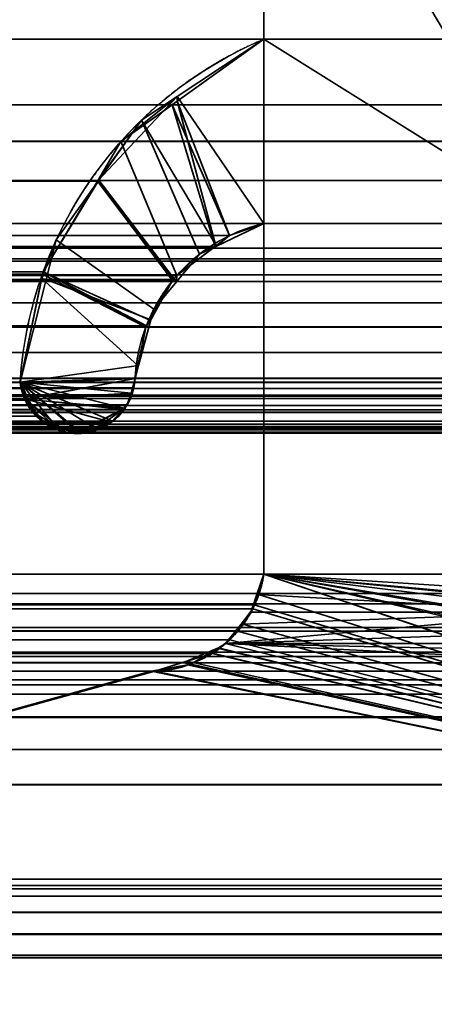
# Model space of a CAD drawing. Header units: millimetres. Extents: x -490 to 6690, y -115 to 152.
# Tile 176 of 256: x 305 to 307.1, y 3.32 to 8.29. Entities that reach past the tile are written whole.
import ezdxf

# ---------------------------------------------------------------- set-up
doc = ezdxf.new("R2010")
doc.units = ezdxf.units.MM
doc.layers.add('151', color=253, linetype='Continuous')

# ---------------------------------------------------------------- blocks, each defined once
blk = doc.blocks.new('UG_SURFACE_001')
at = {"layer": '151', "color": 252, "linetype": 'Continuous', "lineweight": 35}
for points in [[(490, -6.2, 2202.5001), (490, 133.2, 2202.5001), (-490, 133.2, 2202.5001), (-490, -6.2, 2202.5001)], [(-340, -6.2, 2052.5), (-340, 133.2, 2052.5), (340, 133.2, 2052.5), (340, -6.2, 2052.5)]]:
    blk.add_3dface(points, dxfattribs=at)
blk = doc.blocks.new('UG_SURFACE_061')
at = {"layer": '151', "color": 254, "linetype": 'Continuous', "lineweight": 35}
for points in [[(325.25, -10, 2032.7499), (325.25, 136.75, 2032.7499), (-325.25, 136.75, 2032.7499), (-325.25, -10, 2032.7499)], [(317.5, 21, 2025.0001), (317.5, -8, 2025.0001), (-317.5, -8, 2025.0001), (-317.5, 21, 2025.0001)], [(313, 5, 2020.4999), (313, 21, 2020.4999), (-313, 21, 2020.4999), (-313, 5, 2020.4999)], [(309, 13, 2016.5), (309, 5, 2016.5), (-309, 5, 2016.5), (-309, 13, 2016.5)], [(313, 5, 2020.4999), (-313, 5, 2020.4999), (-309, 5, 2016.5), (309, 5, 2016.5)]]:
    blk.add_3dface(points, dxfattribs=at)
blk = doc.blocks.new('UG_SURFACE_064')
at = {"layer": '151', "color": 254, "linetype": 'Continuous', "lineweight": 35}
for points in [[(301.2977, 132.0496, 2008.7976), (301.25, 131.75, 2008.75), (301.25, 5, 2008.75), (313, 106, 2020.4999)], [(305, 13, 2012.5), (313, 106, 2020.4999), (301.25, 5, 2008.75)]]:
    blk.add_3dface(points, dxfattribs=at)
blk = doc.blocks.new('UG_SURFACE_087')
at = {"layer": '151', "color": 14, "linetype": 'Continuous', "lineweight": 35}
for points in [[(317.3, -10, 2024.8001), (317.3, 19, 2024.8001), (-317.3, 19, 2024.8001), (-317.3, -10, 2024.8001)], [(313.25, 16.25, 2020.75), (313.25, -22, 2020.75), (-313.25, -22, 2020.75), (-313.25, 16.25, 2020.75)]]:
    blk.add_3dface(points, dxfattribs=at)
blk = doc.blocks.new('UG_SURFACE_088')
at = {"layer": '151', "color": 7, "linetype": 'Continuous', "lineweight": 35}
for points in [[(-313.25, 16, 2020.75), (-313.25, -22, 2020.75), (313.25, -22, 2020.75), (313.25, 16, 2020.75)], [(313, 16, 2020.4999), (313, -22, 2020.4999), (-313, -22, 2020.4999), (-313, 16, 2020.4999)]]:
    blk.add_3dface(points, dxfattribs=at)
blk = doc.blocks.new('UG_SURFACE_094')
at = {"layer": '151', "color": 253, "linetype": 'Continuous', "lineweight": 35}
for points in [[(307.7231, 8.1895, 2015.223), (306.8397, 10.9305, 2014.3397), (306.8799, 10.9421, 2014.38)], [(306.8799, 10.9421, 2014.38), (307.1167, 10.9006, 2014.6167), (307.7231, 9.7575, 2015.223), (307.7231, 8.1895, 2015.223)], [(307.7231, 8.1895, 2015.223), (306.1516, 10.6485, 2013.6516), (306.5706, 10.853, 2014.0705), (306.8397, 10.9305, 2014.3397)], [(307.7231, 8.1895, 2015.223), (307.7231, 7.26, 2015.223), (306.1516, 10.6485, 2013.6516)], [(306.2351, 9.7575, 2013.7351), (306.1516, 10.6485, 2013.6516), (307.7231, 7.26, 2015.223)], [(-307.7231, 9.7575, 2015.223), (-307.7231, 8.1895, 2015.223), (307.7231, 8.1895, 2015.223), (307.7231, 9.7575, 2015.223)], [(-306.2351, 8.1895, 2013.7351), (-306.2351, 9.7575, 2013.7351), (306.2351, 9.7575, 2013.7351), (306.2351, 8.1895, 2013.7351)], [(307.7231, 7.26, 2015.223), (306.2351, 8.1895, 2013.7351), (306.2351, 9.7575, 2013.7351)], [(307.7231, 8.1895, 2015.223), (-307.7231, 8.1895, 2015.223), (-308.1858, 7.8589, 2015.6858), (308.1858, 7.8589, 2015.6858)], [(305.7725, 7.8587, 2013.2725), (-305.7725, 7.8587, 2013.2725), (-306.2351, 8.1895, 2013.7351), (306.2351, 8.1895, 2013.7351)], [(306.2351, 7.26, 2013.7351), (306.0609, 7.1982, 2013.561), (305.7725, 7.8587, 2013.2725), (306.2351, 8.1895, 2013.7351)], [(306.2351, 8.1895, 2013.7351), (307.7231, 7.26, 2015.223), (306.2351, 7.26, 2013.7351)], [(308.4441, 7.6744, 2015.944), (308.1858, 7.8589, 2015.6858), (-308.1858, 7.8589, 2015.6858), (-308.4441, 7.6744, 2015.944)], [(-305.5133, 7.6735, 2013.0134), (-305.7725, 7.8587, 2013.2725), (305.7725, 7.8587, 2013.2725)], [(-305.5133, 7.6735, 2013.0134), (305.7725, 7.8587, 2013.2725), (305.5133, 7.6735, 2013.0134)], [(305.9888, 7.1436, 2013.4888), (305.796, 6.9974, 2013.2959), (305.5133, 7.6735, 2013.0134), (305.7725, 7.8587, 2013.2725)], [(305.7725, 7.8587, 2013.2725), (306.0609, 7.1982, 2013.561), (305.9888, 7.1436, 2013.4888)], [(-308.5664, 7.4761, 2016.0663), (308.5664, 7.4761, 2016.0663), (308.4441, 7.6744, 2015.944)], [(-308.4441, 7.6744, 2015.944), (-308.5664, 7.4761, 2016.0663), (308.4441, 7.6744, 2015.944)], [(305.5133, 7.6735, 2013.0134), (-305.3941, 7.474, 2012.8942), (-305.5133, 7.6735, 2013.0134)], [(305.5133, 7.6735, 2013.0134), (305.3941, 7.474, 2012.8942), (-305.3941, 7.474, 2012.8942)], [(305.3941, 7.474, 2012.8942), (305.5133, 7.6735, 2013.0134), (305.796, 6.9974, 2013.2959), (305.7792, 6.9777, 2013.2792)], [(308.8175, 7.0692, 2016.3174), (308.5664, 7.4761, 2016.0663), (-308.5664, 7.4761, 2016.0663), (-308.8175, 7.0692, 2016.3174)], [(-305.1205, 7.0159, 2012.6204), (-305.3941, 7.474, 2012.8942), (305.3941, 7.474, 2012.8942)], [(-305.1205, 7.0159, 2012.6204), (305.3941, 7.474, 2012.8942), (305.1205, 7.0159, 2012.6204)], [(305.1205, 7.0159, 2012.6204), (305.3941, 7.474, 2012.8942), (305.7737, 6.9712, 2013.2737), (305.6424, 6.7426, 2013.1423)], [(305.7792, 6.9777, 2013.2792), (305.7737, 6.9712, 2013.2737), (305.3941, 7.474, 2012.8942)], [(307.9689, 7.1356, 2015.4688), (-307.9689, 7.1356, 2015.4688), (-307.7231, 7.26, 2015.223), (307.7231, 7.26, 2015.223)], [(-307.7231, 7.26, 2015.223), (-307.7231, 5.4905, 2015.223), (307.7231, 5.4905, 2015.223), (307.7231, 7.26, 2015.223)], [(306.0609, 7.1982, 2013.561), (-306.2351, 7.26, 2013.7351), (-306.0609, 7.1982, 2013.561)], [(306.0609, 7.1982, 2013.561), (306.2351, 7.26, 2013.7351), (-306.2351, 7.26, 2013.7351)], [(-306.2351, 5.4905, 2013.7351), (-306.2351, 7.26, 2013.7351), (306.2351, 7.26, 2013.7351), (306.2351, 5.4905, 2013.7351)], [(306.2351, 5.4905, 2013.7351), (306.2351, 7.26, 2013.7351), (307.7231, 7.26, 2015.223), (307.7231, 5.4905, 2015.223)], [(-306.0609, 7.1982, 2013.561), (305.9888, 7.1436, 2013.4888), (306.0609, 7.1982, 2013.561)], [(-306.0609, 7.1982, 2013.561), (-305.9888, 7.1436, 2013.4888), (305.9888, 7.1436, 2013.4888)], [(-308.0772, 7.0808, 2015.5773), (-307.9689, 7.1356, 2015.4688), (307.9689, 7.1356, 2015.4688), (308.0772, 7.0808, 2015.5773)], [(305.796, 6.9974, 2013.2959), (-305.9888, 7.1436, 2013.4888), (-305.796, 6.9974, 2013.2959)], [(305.796, 6.9974, 2013.2959), (305.9888, 7.1436, 2013.4888), (-305.9888, 7.1436, 2013.4888)], [(-308.8175, 7.0692, 2016.3174), (-308.833, 7, 2016.3331), (308.833, 7, 2016.3331)], [(-308.8175, 7.0692, 2016.3174), (308.833, 7, 2016.3331), (308.8175, 7.0692, 2016.3174)], [(308.0772, 7.0808, 2015.5773), (-308.1722, 6.9665, 2015.6722), (-308.0772, 7.0808, 2015.5773)], [(308.0772, 7.0808, 2015.5773), (308.1722, 6.9665, 2015.6722), (-308.1722, 6.9665, 2015.6722)], [(305.1205, 7.0159, 2012.6204), (-305.1178, 7.0033, 2012.6178), (-305.1205, 7.0159, 2012.6204)], [(305.1205, 7.0159, 2012.6204), (305.1178, 7.0033, 2012.6178), (-305.1178, 7.0033, 2012.6178)], [(305.1178, 7.0033, 2012.6178), (305.1205, 7.0159, 2012.6204), (305.6383, 6.7356, 2013.1383)], [(305.6424, 6.7426, 2013.1423), (305.6383, 6.7356, 2013.1383), (305.1205, 7.0159, 2012.6204)], [(308.833, 7, 2016.3331), (-308.833, 7, 2016.3331), (-308.9546, 6.458, 2016.4545), (308.9546, 6.458, 2016.4545)], [(-308.2616, 6.8589, 2015.7616), (-308.1722, 6.9665, 2015.6722), (308.1722, 6.9665, 2015.6722), (308.2616, 6.8589, 2015.7616)], [(-305.796, 6.9974, 2013.2959), (305.7792, 6.9777, 2013.2792), (305.796, 6.9974, 2013.2959)], [(-305.796, 6.9974, 2013.2959), (-305.7792, 6.9777, 2013.2792), (305.7792, 6.9777, 2013.2792)], [(305.7737, 6.9712, 2013.2737), (-305.7792, 6.9777, 2013.2792), (-305.7737, 6.9712, 2013.2737)], [(305.7737, 6.9712, 2013.2737), (305.7792, 6.9777, 2013.2792), (-305.7792, 6.9777, 2013.2792)], [(-305.7737, 6.9712, 2013.2737), (305.6424, 6.7426, 2013.1423), (305.7737, 6.9712, 2013.2737)], [(-305.7737, 6.9712, 2013.2737), (-305.6424, 6.7426, 2013.1423), (305.6424, 6.7426, 2013.1423)], [(305.0036, 6.458, 2012.5036), (-305.0036, 6.458, 2012.5036), (-305.1178, 7.0033, 2012.6178), (305.1178, 7.0033, 2012.6178)], [(305.6383, 6.7356, 2013.1383), (305.5851, 6.478, 2013.0851), (305.0036, 6.458, 2012.5036), (305.1178, 7.0033, 2012.6178)], [(308.3079, 6.737, 2015.8079), (-308.3079, 6.737, 2015.8079), (-308.2616, 6.8589, 2015.7616)], [(308.2616, 6.8589, 2015.7616), (308.3079, 6.737, 2015.8079), (-308.2616, 6.8589, 2015.7616)], [(-308.3566, 6.6089, 2015.8565), (-308.3079, 6.737, 2015.8079), (308.3079, 6.737, 2015.8079), (308.3566, 6.6089, 2015.8565)], [(305.6383, 6.7356, 2013.1383), (-305.6424, 6.7426, 2013.1423), (-305.6383, 6.7356, 2013.1383)], [(305.6383, 6.7356, 2013.1383), (305.6424, 6.7426, 2013.1423), (-305.6424, 6.7426, 2013.1423)], [(-305.6383, 6.7356, 2013.1383), (305.5851, 6.478, 2013.0851), (305.6383, 6.7356, 2013.1383)], [(-305.6383, 6.7356, 2013.1383), (-305.5851, 6.478, 2013.0851), (305.5851, 6.478, 2013.0851)], [(308.3731, 6.478, 2015.8732), (-308.3731, 6.478, 2015.8732), (-308.3566, 6.6089, 2015.8565)], [(308.3566, 6.6089, 2015.8565), (308.3731, 6.478, 2015.8732), (-308.3566, 6.6089, 2015.8565)], [(308.3907, 6.3934, 2015.8906), (-308.3907, 6.3934, 2015.8906), (-308.3731, 6.478, 2015.8732), (308.3731, 6.478, 2015.8732)], [(305.5789, 6.4306, 2013.0789), (-305.5851, 6.478, 2013.0851), (-305.5789, 6.4306, 2013.0789)], [(305.5789, 6.4306, 2013.0789), (305.5851, 6.478, 2013.0851), (-305.5851, 6.478, 2013.0851)], [(305.0271, 6.3749, 2012.527), (305.0036, 6.458, 2012.5036), (305.5851, 6.478, 2013.0851)], [(305.0271, 6.3749, 2012.527), (305.5851, 6.478, 2013.0851), (305.5789, 6.4306, 2013.0789), (305.5652, 6.3954, 2013.0651)], [(308.9546, 6.458, 2016.4545), (-308.9546, 6.458, 2016.4545), (-308.9492, 6.4266, 2016.4492)], [(308.9492, 6.4266, 2016.4492), (308.9546, 6.458, 2016.4545), (-308.9492, 6.4266, 2016.4492)], [(-308.9492, 6.4266, 2016.4492), (-308.929, 6.3768, 2016.4289), (308.929, 6.3768, 2016.4289), (308.9492, 6.4266, 2016.4492)], [(-305.5789, 6.4306, 2013.0789), (-305.5652, 6.3954, 2013.0651), (305.5652, 6.3954, 2013.0651), (305.5789, 6.4306, 2013.0789)], [(305.0271, 6.3749, 2012.527), (-305.0271, 6.3749, 2012.527), (-305.0036, 6.458, 2012.5036), (305.0036, 6.458, 2012.5036)], [(308.929, 6.3768, 2016.4289), (-308.929, 6.3768, 2016.4289), (-308.9142, 6.3405, 2016.4142)], [(308.9142, 6.3405, 2016.4142), (308.929, 6.3768, 2016.4289), (-308.9142, 6.3405, 2016.4142)], [(308.3917, 6.3882, 2015.8918), (-308.4324, 6.3184, 2015.9323), (-308.3917, 6.3882, 2015.8918)], [(308.3917, 6.3882, 2015.8918), (308.4324, 6.3184, 2015.9323), (-308.4324, 6.3184, 2015.9323)], [(-308.3917, 6.3882, 2015.8918), (308.3907, 6.3934, 2015.8906), (308.3917, 6.3882, 2015.8918)], [(-308.3917, 6.3882, 2015.8918), (-308.3907, 6.3934, 2015.8906), (308.3907, 6.3934, 2015.8906)], [(305.5652, 6.3954, 2013.0651), (-305.5652, 6.3954, 2013.0651), (-305.545, 6.3436, 2013.0451)], [(305.545, 6.3436, 2013.0451), (305.5652, 6.3954, 2013.0651), (-305.545, 6.3436, 2013.0451)], [(305.0288, 6.3687, 2012.5289), (-305.074, 6.3033, 2012.574), (-305.0288, 6.3687, 2012.5289)], [(305.0288, 6.3687, 2012.5289), (305.074, 6.3033, 2012.574), (-305.074, 6.3033, 2012.574)], [(-305.0288, 6.3687, 2012.5289), (305.0271, 6.3749, 2012.527), (305.0288, 6.3687, 2012.5289)], [(-305.0288, 6.3687, 2012.5289), (-305.0271, 6.3749, 2012.527), (305.0271, 6.3749, 2012.527)], [(305.0271, 6.3749, 2012.527), (305.5652, 6.3954, 2013.0651), (305.545, 6.3436, 2013.0451), (305.5245, 6.3216, 2013.0246)], [(305.0271, 6.3749, 2012.527), (305.4647, 6.2573, 2012.9647), (305.304, 6.2047, 2012.804), (305.2184, 6.2199, 2012.7184)], [(305.5245, 6.3216, 2013.0246), (305.4647, 6.2573, 2012.9647), (305.0271, 6.3749, 2012.527)], [(305.074, 6.3033, 2012.574), (305.0288, 6.3687, 2012.5289), (305.0271, 6.3749, 2012.527), (305.2184, 6.2199, 2012.7184)], [(-308.9142, 6.3405, 2016.4142), (-308.8824, 6.3076, 2016.3825), (308.8824, 6.3076, 2016.3825), (308.9142, 6.3405, 2016.4142)], [(-308.4399, 6.3056, 2015.94), (308.4324, 6.3184, 2015.9323), (308.4399, 6.3056, 2015.94)], [(-308.4399, 6.3056, 2015.94), (-308.4324, 6.3184, 2015.9323), (308.4324, 6.3184, 2015.9323)], [(-305.545, 6.3436, 2013.0451), (-305.5245, 6.3216, 2013.0246), (305.5245, 6.3216, 2013.0246), (305.545, 6.3436, 2013.0451)], [(305.5245, 6.3216, 2013.0246), (-305.5245, 6.3216, 2013.0246), (-305.4647, 6.2573, 2012.9647), (305.4647, 6.2573, 2012.9647)], [(308.8241, 6.2473, 2016.324), (-308.8824, 6.3076, 2016.3825), (-308.8241, 6.2473, 2016.324)], [(308.8241, 6.2473, 2016.324), (308.8824, 6.3076, 2016.3825), (-308.8824, 6.3076, 2016.3825)], [(-308.5297, 6.233, 2016.0298), (308.4948, 6.2612, 2015.9948), (308.5297, 6.233, 2016.0298)], [(-308.5297, 6.233, 2016.0298), (-308.4948, 6.2612, 2015.9948), (308.4948, 6.2612, 2015.9948)], [(308.4399, 6.3056, 2015.94), (-308.4948, 6.2612, 2015.9948), (-308.4399, 6.3056, 2015.94)], [(308.4399, 6.3056, 2015.94), (308.4948, 6.2612, 2015.9948), (-308.4948, 6.2612, 2015.9948)], [(305.0847, 6.2878, 2012.5847), (-305.1395, 6.2484, 2012.6395), (-305.0847, 6.2878, 2012.5847)], [(305.0847, 6.2878, 2012.5847), (305.1395, 6.2484, 2012.6395), (-305.1395, 6.2484, 2012.6395)], [(-305.0847, 6.2878, 2012.5847), (305.074, 6.3033, 2012.574), (305.0847, 6.2878, 2012.5847)], [(-305.0847, 6.2878, 2012.5847), (-305.074, 6.3033, 2012.574), (305.074, 6.3033, 2012.574)], [(305.1395, 6.2484, 2012.6395), (305.0847, 6.2878, 2012.5847), (305.074, 6.3033, 2012.574), (305.2184, 6.2199, 2012.7184)], [(308.8198, 6.2459, 2016.3198), (-308.8198, 6.2459, 2016.3198), (-308.7392, 6.219, 2016.2392), (308.7392, 6.219, 2016.2392)], [(308.7392, 6.219, 2016.2392), (-308.7392, 6.219, 2016.2392), (-308.6841, 6.2006, 2016.1841)], [(308.6841, 6.2006, 2016.1841), (308.7392, 6.219, 2016.2392), (-308.6841, 6.2006, 2016.1841)], [(308.6553, 6.2066, 2016.1552), (-308.6553, 6.2066, 2016.1552), (-308.5704, 6.2245, 2016.0704), (308.5704, 6.2245, 2016.0704)], [(308.5297, 6.233, 2016.0298), (-308.5704, 6.2245, 2016.0704), (-308.5297, 6.233, 2016.0298)], [(308.5297, 6.233, 2016.0298), (308.5704, 6.2245, 2016.0704), (-308.5704, 6.2245, 2016.0704)], [(305.4596, 6.2518, 2012.9597), (-305.4647, 6.2573, 2012.9647), (-305.4596, 6.2518, 2012.9597)], [(305.4596, 6.2518, 2012.9597), (305.4647, 6.2573, 2012.9647), (-305.4647, 6.2573, 2012.9647)], [(-305.4596, 6.2518, 2012.9597), (-305.387, 6.2251, 2012.887), (305.387, 6.2251, 2012.887), (305.4596, 6.2518, 2012.9597)], [(305.387, 6.2251, 2012.887), (-305.387, 6.2251, 2012.887), (-305.3227, 6.2014, 2012.8226)], [(305.3227, 6.2014, 2012.8226), (305.387, 6.2251, 2012.887), (-305.3227, 6.2014, 2012.8226)], [(305.304, 6.2047, 2012.804), (-305.304, 6.2047, 2012.804), (-305.2184, 6.2199, 2012.7184), (305.2184, 6.2199, 2012.7184)], [(305.1662, 6.2291, 2012.6662), (-305.2184, 6.2199, 2012.7184), (-305.1662, 6.2291, 2012.6662)], [(305.1662, 6.2291, 2012.6662), (305.2184, 6.2199, 2012.7184), (-305.2184, 6.2199, 2012.7184)], [(-305.1662, 6.2291, 2012.6662), (305.1395, 6.2484, 2012.6395), (305.1662, 6.2291, 2012.6662)], [(-305.1662, 6.2291, 2012.6662), (-305.1395, 6.2484, 2012.6395), (305.1395, 6.2484, 2012.6395)], [(305.2184, 6.2199, 2012.7184), (305.1662, 6.2291, 2012.6662), (305.1395, 6.2484, 2012.6395)], [(305.304, 6.2047, 2012.804), (305.4647, 6.2573, 2012.9647), (305.4596, 6.2518, 2012.9597), (305.387, 6.2251, 2012.887)], [(305.387, 6.2251, 2012.887), (305.3227, 6.2014, 2012.8226), (305.304, 6.2047, 2012.804)], [(-308.6841, 6.2006, 2016.1841), (-308.6553, 6.2066, 2016.1552), (308.6553, 6.2066, 2016.1552), (308.6841, 6.2006, 2016.1841)], [(-305.3227, 6.2014, 2012.8226), (-305.304, 6.2047, 2012.804), (305.304, 6.2047, 2012.804), (305.3227, 6.2014, 2012.8226)], [(307.7466, 5.3926, 2015.2466), (-307.7231, 5.4905, 2015.223), (-307.7466, 5.3926, 2015.2466)], [(307.7466, 5.3926, 2015.2466), (307.7231, 5.4905, 2015.223), (-307.7231, 5.4905, 2015.223)], [(306.1858, 5.3358, 2013.6857), (-306.1858, 5.3358, 2013.6857), (-306.2351, 5.4905, 2013.7351), (306.2351, 5.4905, 2013.7351)], [(306.1858, 5.3358, 2013.6857), (306.2351, 5.4905, 2013.7351), (310.9466, 3.9013, 2018.4467)], [(310.9466, 3.9013, 2018.4467), (306.2351, 5.4905, 2013.7351), (308.0079, 5.0751, 2015.5079), (308.1331, 5.042, 2015.6331)], [(306.2351, 5.4905, 2013.7351), (307.8606, 5.2021, 2015.3606), (307.9841, 5.0956, 2015.4841)], [(306.2351, 5.4905, 2013.7351), (307.7466, 5.3926, 2015.2466), (307.775, 5.3398, 2015.275)], [(306.2351, 5.4905, 2013.7351), (307.8392, 5.2205, 2015.3391), (307.8606, 5.2021, 2015.3606)], [(306.2351, 5.4905, 2013.7351), (307.7231, 5.4905, 2015.223), (307.7466, 5.3926, 2015.2466)], [(307.9841, 5.0956, 2015.4841), (308.0079, 5.0751, 2015.5079), (306.2351, 5.4905, 2013.7351)], [(307.775, 5.3398, 2015.275), (307.8392, 5.2205, 2015.3391), (306.2351, 5.4905, 2013.7351)], [(-307.7466, 5.3926, 2015.2466), (-307.775, 5.3398, 2015.275), (307.775, 5.3398, 2015.275)], [(-307.7466, 5.3926, 2015.2466), (307.775, 5.3398, 2015.275), (307.7466, 5.3926, 2015.2466)], [(307.8392, 5.2205, 2015.3391), (-307.775, 5.3398, 2015.275), (-307.8392, 5.2205, 2015.3391)], [(307.8392, 5.2205, 2015.3391), (307.775, 5.3398, 2015.275), (-307.775, 5.3398, 2015.275)], [(-306.1793, 5.3154, 2013.6793), (-306.1858, 5.3358, 2013.6857), (306.1858, 5.3358, 2013.6857)], [(-306.1793, 5.3154, 2013.6793), (306.1858, 5.3358, 2013.6857), (306.1793, 5.3154, 2013.6793)], [(310.9466, 3.9013, 2018.4467), (310.8799, 3.9188, 2018.3799), (306.1793, 5.3154, 2013.6793), (306.1858, 5.3358, 2013.6857)], [(306.1793, 5.3154, 2013.6793), (306.0957, 5.2031, 2013.5958), (-306.0957, 5.2031, 2013.5958), (-306.1793, 5.3154, 2013.6793)], [(306.0957, 5.2031, 2013.5958), (306.1793, 5.3154, 2013.6793), (310.7611, 3.95, 2018.2612)], [(310.8799, 3.9188, 2018.3799), (310.7611, 3.95, 2018.2612), (306.1793, 5.3154, 2013.6793)], [(-307.8392, 5.2205, 2015.3391), (-307.8606, 5.2021, 2015.3606), (307.8606, 5.2021, 2015.3606)], [(-307.8392, 5.2205, 2015.3391), (307.8606, 5.2021, 2015.3606), (307.8392, 5.2205, 2015.3391)], [(307.8606, 5.2021, 2015.3606), (-307.8606, 5.2021, 2015.3606), (-307.9841, 5.0956, 2015.4841), (307.9841, 5.0956, 2015.4841)], [(-306.0957, 5.2031, 2013.5958), (306.0957, 5.2031, 2013.5958), (306.0625, 5.1583, 2013.5624)], [(-306.0625, 5.1583, 2013.5624), (-306.0957, 5.2031, 2013.5958), (306.0625, 5.1583, 2013.5624)], [(310.7611, 3.95, 2018.2612), (306.0625, 5.1583, 2013.5624), (306.0957, 5.2031, 2013.5958)], [(306.0625, 5.1583, 2013.5624), (305.976, 5.0909, 2013.4761), (-305.976, 5.0909, 2013.4761), (-306.0625, 5.1583, 2013.5624)], [(305.976, 5.0909, 2013.4761), (306.0625, 5.1583, 2013.5624), (310.7611, 3.95, 2018.2612)], [(-308.0079, 5.0751, 2015.5079), (-308.1331, 5.042, 2015.6331), (308.1331, 5.042, 2015.6331)], [(308.0079, 5.0751, 2015.5079), (-307.9841, 5.0956, 2015.4841), (-308.0079, 5.0751, 2015.5079)], [(-308.0079, 5.0751, 2015.5079), (308.1331, 5.042, 2015.6331), (308.0079, 5.0751, 2015.5079)], [(308.0079, 5.0751, 2015.5079), (307.9841, 5.0956, 2015.4841), (-307.9841, 5.0956, 2015.4841)], [(-305.976, 5.0909, 2013.4761), (305.976, 5.0909, 2013.4761), (305.9744, 5.0896, 2013.4745)], [(-305.9744, 5.0896, 2013.4745), (-305.976, 5.0909, 2013.4761), (305.9744, 5.0896, 2013.4745)], [(305.9744, 5.0896, 2013.4745), (305.8245, 5.0435, 2013.3245), (-305.8245, 5.0435, 2013.3245), (-305.9744, 5.0896, 2013.4745)], [(305.8245, 5.0435, 2013.3245), (305.9744, 5.0896, 2013.4745), (310.7611, 3.95, 2018.2612)], [(310.7611, 3.95, 2018.2612), (305.9744, 5.0896, 2013.4745), (305.976, 5.0909, 2013.4761)], [(308.1331, 5.042, 2015.6331), (-308.1331, 5.042, 2015.6331), (-308.2921, 5, 2015.7921), (308.2921, 5, 2015.7921)], [(-305.8245, 5.0435, 2013.3245), (305.8245, 5.0435, 2013.3245), (305.6836, 5.0003, 2013.1836)], [(-305.6836, 5.0003, 2013.1836), (-305.8245, 5.0435, 2013.3245), (305.6836, 5.0003, 2013.1836)], [(310.7611, 3.95, 2018.2612), (305.6836, 5.0003, 2013.1836), (305.8245, 5.0435, 2013.3245)], [(311.6051, 5, 2019.105), (-311.6051, 5, 2019.105), (-311.7824, 4.9566, 2019.2823), (311.7824, 4.9566, 2019.2823)], [(311.6051, 5, 2019.105), (308.2921, 5, 2015.7921), (-308.2921, 5, 2015.7921), (-311.6051, 5, 2019.105)], [(305.6836, 5.0003, 2013.1836), (305.6661, 5, 2013.1662), (-305.6661, 5, 2013.1662), (-305.6836, 5.0003, 2013.1836)], [(305.6661, 5, 2013.1662), (301, 5, 2008.5001), (-301, 5, 2008.5001), (-305.6661, 5, 2013.1662)], [(301.9001, 3.95, 2009.4001), (301, 5, 2008.5001), (305.6661, 5, 2013.1662)], [(305.6661, 5, 2013.1662), (305.6836, 5.0003, 2013.1836), (310.7611, 3.95, 2018.2612), (301.9001, 3.95, 2009.4001)], [(-311.8882, 4.9307, 2019.3882), (-311.9427, 4.8836, 2019.4428), (311.9427, 4.8836, 2019.4428)], [(311.8882, 4.9307, 2019.3882), (311.7824, 4.9566, 2019.2823), (-311.7824, 4.9566, 2019.2823), (-311.8882, 4.9307, 2019.3882)], [(-311.8882, 4.9307, 2019.3882), (311.9427, 4.8836, 2019.4428), (311.8882, 4.9307, 2019.3882)], [(312.0738, 4.7703, 2019.5737), (311.9427, 4.8836, 2019.4428), (-311.9427, 4.8836, 2019.4428), (-312.0738, 4.7703, 2019.5737)], [(312.0759, 4.7662, 2019.5758), (-312.0759, 4.7662, 2019.5758), (-312.1594, 4.6055, 2019.6593), (312.1594, 4.6055, 2019.6593)], [(-312.0759, 4.7662, 2019.5758), (312.0759, 4.7662, 2019.5758), (312.0738, 4.7703, 2019.5737)], [(-312.0738, 4.7703, 2019.5737), (-312.0759, 4.7662, 2019.5758), (312.0738, 4.7703, 2019.5737)], [(-312.1598, 4.6047, 2019.6598), (-312.1881, 4.4265, 2019.6881), (312.1881, 4.4265, 2019.6881)], [(312.1598, 4.6047, 2019.6598), (312.1594, 4.6055, 2019.6593), (-312.1594, 4.6055, 2019.6593), (-312.1598, 4.6047, 2019.6598)], [(-312.1598, 4.6047, 2019.6598), (312.1881, 4.4265, 2019.6881), (312.1598, 4.6047, 2019.6598)], [(-312.1881, 4.4265, 2019.6881), (-312.1866, 2.0275, 2019.6865), (312.1866, 2.0275, 2019.6865), (312.1881, 4.4265, 2019.6881)], [(310.8799, 3.9188, 2018.3799), (-310.8799, 3.9188, 2018.3799), (-310.7611, 3.95, 2018.2612), (310.7611, 3.95, 2018.2612)], [(310.7611, 3.95, 2018.2612), (-310.7611, 3.95, 2018.2612), (-301.9001, 3.95, 2009.4001), (301.9001, 3.95, 2009.4001)], [(310.9856, 3.8652, 2018.4855), (-310.9856, 3.8652, 2018.4855), (-310.9466, 3.9013, 2018.4467)], [(-310.9466, 3.9013, 2018.4467), (-310.8799, 3.9188, 2018.3799), (310.8799, 3.9188, 2018.3799), (310.9466, 3.9013, 2018.4467)], [(310.9466, 3.9013, 2018.4467), (310.9856, 3.8652, 2018.4855), (-310.9466, 3.9013, 2018.4467)], [(311.0731, 3.7843, 2018.573), (-311.0731, 3.7843, 2018.573), (-310.9856, 3.8652, 2018.4855), (310.9856, 3.8652, 2018.4855)], [(311.0743, 3.7833, 2018.5742), (-311.1244, 3.6739, 2018.6243), (-311.0743, 3.7833, 2018.5742)], [(311.0743, 3.7833, 2018.5742), (311.1244, 3.6739, 2018.6243), (-311.1244, 3.6739, 2018.6243)], [(311.1385, 3.5656, 2018.6386), (-311.1385, 3.5656, 2018.6386), (-311.1252, 3.672, 2018.6253)], [(-311.1252, 3.672, 2018.6253), (-311.1244, 3.6739, 2018.6243), (311.1244, 3.6739, 2018.6243), (311.1252, 3.672, 2018.6253)], [(311.1252, 3.672, 2018.6253), (311.1385, 3.5656, 2018.6386), (-311.1252, 3.672, 2018.6253)], [(311.1385, 3.5656, 2018.6386), (-311.1381, 3.5528, 2018.6381), (-311.1385, 3.5656, 2018.6386)], [(311.1385, 3.5656, 2018.6386), (311.1381, 3.5528, 2018.6381), (-311.1381, 3.5528, 2018.6381)], [(311.1381, 3.5528, 2018.6381), (311.1371, 1.872, 2018.6372), (-311.1371, 1.872, 2018.6372), (-311.1381, 3.5528, 2018.6381)]]:
    blk.add_3dface(points, dxfattribs=at)
blk = doc.blocks.new('UG_SURFACE_095')
at = {"layer": '151', "color": 253, "linetype": 'Continuous', "lineweight": 35}
for points in [[(306.2351, 9.7575, -7.5), (306.8882, 10.9368, -7.5), (307.7231, 9.7575, -7.5), (307.7231, 8.1895, -7.5)], [(307.7231, 7.26, 2015.223), (306.888, 10.9407, 2014.3881), (306.8799, 10.9421, 2014.38), (306.5706, 10.853, 2014.0705)], [(306.888, 10.9407, 2014.3881), (307.7231, 7.26, 2015.223), (307.7231, 8.1895, 2015.223)], [(307.7231, 8.1895, 2015.223), (307.7231, 9.7575, 2015.223), (307.2068, 10.8848, 2014.7069), (306.888, 10.9407, 2014.3881)], [(306.5706, 10.853, 2014.0705), (306.1516, 10.6485, 2013.6516), (307.7231, 7.26, 2015.223)], [(307.7231, 7.26, 2015.223), (306.1516, 10.6485, 2013.6516), (306.2351, 9.7575, 2013.7351)], [(306.2351, 8.1895, 2013.7351), (306.2351, 9.7575, 2013.7351), (306.2351, 9.7575, -7.5), (306.2351, 8.1895, -7.5)], [(307.7231, 8.1895, -7.5), (307.7231, 7.26, -7.5), (306.2351, 9.7575, -7.5)], [(306.2351, 8.1895, -7.5), (306.2351, 9.7575, -7.5), (307.7231, 7.26, -7.5)], [(307.7231, 7.26, 2015.223), (306.2351, 9.7575, 2013.7351), (306.2351, 8.1895, 2013.7351)], [(306.2351, 8.1895, -7.5), (305.7965, 7.8997, -7.5), (305.7976, 7.8767, 2013.2976)], [(305.7965, 7.8997, -7.5), (306.2351, 8.1895, -7.5), (306.2351, 7.26, -7.5)], [(305.7976, 7.8767, 2013.2976), (306.2351, 8.1895, 2013.7351), (306.2351, 8.1895, -7.5)], [(306.0609, 7.1982, 2013.561), (306.2351, 7.26, 2013.7351), (306.2351, 8.1895, 2013.7351), (305.7976, 7.8767, 2013.2976)], [(306.2351, 8.1895, -7.5), (307.7231, 7.26, -7.5), (306.2351, 7.26, -7.5)], [(306.2351, 8.1895, 2013.7351), (306.2351, 7.26, 2013.7351), (307.7231, 7.26, 2015.223)], [(305.7965, 7.8997, -7.5), (305.6164, 7.7807, -7.5), (305.3941, 7.474, 2012.8942)], [(305.3941, 7.474, 2012.8942), (305.5133, 7.6735, 2013.0134), (305.7965, 7.8997, -7.5)], [(305.5133, 7.6735, 2013.0134), (305.7976, 7.8767, 2013.2976), (305.7965, 7.8997, -7.5)], [(305.7976, 7.8767, 2013.2976), (305.5133, 7.6735, 2013.0134), (305.796, 6.9974, 2013.2959), (305.9933, 7.1469, 2013.4933)], [(305.6164, 7.7807, -7.5), (305.7965, 7.8997, -7.5), (306.2351, 7.26, -7.5), (305.9953, 7.1452, -7.5)], [(305.9933, 7.1469, 2013.4933), (306.0609, 7.1982, 2013.561), (305.7976, 7.8767, 2013.2976)], [(305.6164, 7.7807, -7.5), (305.4016, 7.4786, -7.5), (305.3941, 7.474, 2012.8942)], [(305.4016, 7.4786, -7.5), (305.6164, 7.7807, -7.5), (305.9095, 7.1041, -7.5), (305.7942, 6.9653, -7.5)], [(305.9953, 7.1452, -7.5), (305.9095, 7.1041, -7.5), (305.6164, 7.7807, -7.5)], [(305.7792, 6.9777, 2013.2792), (305.796, 6.9974, 2013.2959), (305.5133, 7.6735, 2013.0134), (305.3941, 7.474, 2012.8942)], [(305.1205, 7.0159, 2012.6204), (305.4016, 7.4786, -7.5), (305.1867, 7.1765, -7.5)], [(305.1205, 7.0159, 2012.6204), (305.3941, 7.474, 2012.8942), (305.4016, 7.4786, -7.5)], [(305.6589, 6.7715, 2013.159), (305.7737, 6.9712, 2013.2737), (305.3941, 7.474, 2012.8942), (305.1205, 7.0159, 2012.6204)], [(305.7942, 6.9653, -7.5), (305.6788, 6.8265, -7.5), (305.1867, 7.1765, -7.5), (305.4016, 7.4786, -7.5)], [(305.3941, 7.474, 2012.8942), (305.7737, 6.9712, 2013.2737), (305.7792, 6.9777, 2013.2792)], [(306.0609, 7.1982, 2013.561), (305.9953, 7.1452, -7.5), (306.2351, 7.26, -7.5)], [(306.2351, 7.26, -7.5), (306.2351, 7.26, 2013.7351), (306.0609, 7.1982, 2013.561)], [(306.2351, 5.4905, 2013.7351), (306.2351, 7.26, 2013.7351), (306.2351, 7.26, -7.5), (306.2351, 5.4905, -7.5)], [(306.2351, 5.4905, -7.5), (306.2351, 7.26, -7.5), (307.7231, 7.26, -7.5), (307.7231, 5.4905, -7.5)], [(306.2351, 7.26, 2013.7351), (306.2351, 5.4905, 2013.7351), (307.7231, 5.4905, 2015.223), (307.7231, 7.26, 2015.223)], [(305.1867, 7.1765, -7.5), (305.1359, 6.9773, -7.5), (305.1135, 6.9823, 2012.6135)], [(305.1135, 6.9823, 2012.6135), (305.1205, 7.0159, 2012.6204), (305.1867, 7.1765, -7.5)], [(305.1359, 6.9773, -7.5), (305.1867, 7.1765, -7.5), (305.6788, 6.8265, -7.5), (305.6646, 6.7736, -7.5)], [(306.0609, 7.1982, 2013.561), (305.9933, 7.1469, 2013.4933), (305.9953, 7.1452, -7.5)], [(305.9095, 7.1041, -7.5), (305.9933, 7.1469, 2013.4933), (305.796, 6.9974, 2013.2959)], [(305.9095, 7.1041, -7.5), (305.9953, 7.1452, -7.5), (305.9933, 7.1469, 2013.4933)], [(305.796, 6.9974, 2013.2959), (305.7942, 6.9653, -7.5), (305.9095, 7.1041, -7.5)], [(305.5984, 6.5423, 2013.0985), (305.6383, 6.7356, 2013.1383), (305.1205, 7.0159, 2012.6204), (305.1135, 6.9823, 2012.6135)], [(305.1205, 7.0159, 2012.6204), (305.6383, 6.7356, 2013.1383), (305.6589, 6.7715, 2013.159)], [(305.0036, 6.458, 2012.5036), (305.1135, 6.9823, 2012.6135), (305.1359, 6.9773, -7.5)], [(305.1135, 6.9823, 2012.6135), (305.0036, 6.458, 2012.5036), (305.5851, 6.478, 2013.0851), (305.5984, 6.5423, 2013.0985)], [(305.1359, 6.9773, -7.5), (305.0036, 6.458, -7.5), (305.0036, 6.458, 2012.5036)], [(305.0036, 6.458, -7.5), (305.1359, 6.9773, -7.5), (305.6646, 6.7736, -7.5), (305.6024, 6.5423, -7.5)], [(305.7737, 6.9712, 2013.2737), (305.6589, 6.7715, 2013.159), (305.6646, 6.7736, -7.5)], [(305.7737, 6.9712, 2013.2737), (305.6646, 6.7736, -7.5), (305.6788, 6.8265, -7.5)], [(305.6788, 6.8265, -7.5), (305.7792, 6.9777, 2013.2792), (305.7737, 6.9712, 2013.2737)], [(305.6788, 6.8265, -7.5), (305.7942, 6.9653, -7.5), (305.7792, 6.9777, 2013.2792)], [(305.796, 6.9974, 2013.2959), (305.7792, 6.9777, 2013.2792), (305.7942, 6.9653, -7.5)], [(305.6383, 6.7356, 2013.1383), (305.6024, 6.5423, -7.5), (305.6646, 6.7736, -7.5)], [(305.6646, 6.7736, -7.5), (305.6589, 6.7715, 2013.159), (305.6383, 6.7356, 2013.1383)], [(305.6383, 6.7356, 2013.1383), (305.5984, 6.5423, 2013.0985), (305.6024, 6.5423, -7.5)], [(305.6024, 6.5423, -7.5), (305.5851, 6.478, -7.5), (305.0036, 6.458, -7.5)], [(305.6024, 6.5423, -7.5), (305.5984, 6.5423, 2013.0985), (305.5851, 6.478, 2013.0851)], [(305.5851, 6.478, 2013.0851), (305.5851, 6.478, -7.5), (305.6024, 6.5423, -7.5)], [(305.0036, 6.458, -7.5), (305.5851, 6.478, -7.5), (305.5653, 6.4036, -7.5)], [(305.5851, 6.478, 2013.0851), (305.0036, 6.458, 2012.5036), (305.0062, 6.4486, 2012.5062)], [(305.0062, 6.4486, 2012.5062), (305.0277, 6.3727, 2012.5277), (305.5851, 6.478, 2013.0851)], [(305.5686, 6.4041, 2013.0687), (305.5789, 6.4306, 2013.0789), (305.5851, 6.478, 2013.0851), (305.0277, 6.3727, 2012.5277)], [(305.5686, 6.4041, 2013.0687), (305.5653, 6.4036, -7.5), (305.5851, 6.478, -7.5)], [(305.5851, 6.478, -7.5), (305.5789, 6.4306, 2013.0789), (305.5686, 6.4041, 2013.0687)], [(305.5851, 6.478, -7.5), (305.5851, 6.478, 2013.0851), (305.5789, 6.4306, 2013.0789)], [(305.0068, 6.4485, -7.5), (305.0062, 6.4486, 2012.5062), (305.0036, 6.458, 2012.5036)], [(305.0036, 6.458, 2012.5036), (305.0036, 6.458, -7.5), (305.0068, 6.4485, -7.5)], [(305.0036, 6.458, -7.5), (305.3057, 6.2068, -7.5), (305.2961, 6.2064, -7.5)], [(305.1157, 6.2644, -7.5), (305.0799, 6.3025, -7.5), (305.0036, 6.458, -7.5), (305.1949, 6.2239, -7.5)], [(305.0036, 6.458, -7.5), (305.3917, 6.2221, -7.5), (305.3649, 6.2088, -7.5), (305.3057, 6.2068, -7.5)], [(305.2961, 6.2064, -7.5), (305.2417, 6.2046, -7.5), (305.1949, 6.2239, -7.5), (305.0036, 6.458, -7.5)], [(305.0036, 6.458, -7.5), (305.5653, 6.4036, -7.5), (305.5534, 6.3589, -7.5), (305.528, 6.3278, -7.5)], [(305.0036, 6.458, -7.5), (305.4709, 6.2613, -7.5), (305.3917, 6.2221, -7.5)], [(305.528, 6.3278, -7.5), (305.4754, 6.2635, -7.5), (305.4709, 6.2613, -7.5), (305.0036, 6.458, -7.5)], [(305.0068, 6.4485, -7.5), (305.0036, 6.458, -7.5), (305.0799, 6.3025, -7.5)], [(305.0322, 6.3741, -7.5), (305.0277, 6.3727, 2012.5277), (305.0062, 6.4486, 2012.5062)], [(305.0062, 6.4486, 2012.5062), (305.0068, 6.4485, -7.5), (305.0322, 6.3741, -7.5)], [(305.0799, 6.3025, -7.5), (305.0322, 6.3741, -7.5), (305.0068, 6.4485, -7.5)], [(305.5304, 6.3279, 2013.0303), (305.545, 6.3436, 2013.0451), (305.5686, 6.4041, 2013.0687), (305.0277, 6.3727, 2012.5277)], [(305.0288, 6.3687, 2012.5289), (305.0277, 6.3727, 2012.5277), (305.0322, 6.3741, -7.5)], [(305.1148, 6.2662, 2012.6147), (305.0277, 6.3727, 2012.5277), (305.0288, 6.3687, 2012.5289), (305.0765, 6.2998, 2012.5763)], [(305.1148, 6.2662, 2012.6147), (305.1662, 6.2291, 2012.6662), (305.1931, 6.2244, 2012.6932), (305.0277, 6.3727, 2012.5277)], [(305.1931, 6.2244, 2012.6932), (305.2968, 6.206, 2012.7969), (305.5304, 6.3279, 2013.0303), (305.0277, 6.3727, 2012.5277)], [(305.0288, 6.3687, 2012.5289), (305.0322, 6.3741, -7.5), (305.0434, 6.3414, -7.5)], [(305.0434, 6.3414, -7.5), (305.0765, 6.2998, 2012.5763), (305.0288, 6.3687, 2012.5289)], [(305.0799, 6.3025, -7.5), (305.0434, 6.3414, -7.5), (305.0322, 6.3741, -7.5)], [(305.5653, 6.4036, -7.5), (305.5686, 6.4041, 2013.0687), (305.545, 6.3436, 2013.0451)], [(305.545, 6.3436, 2013.0451), (305.5534, 6.3589, -7.5), (305.5653, 6.4036, -7.5)], [(305.0434, 6.3414, -7.5), (305.0799, 6.3025, -7.5), (305.0765, 6.2998, 2012.5763)], [(305.5304, 6.3279, 2013.0303), (305.2968, 6.206, 2012.7969), (305.3063, 6.2043, 2012.8064)], [(305.3063, 6.2043, 2012.8064), (305.3227, 6.2014, 2012.8226), (305.3921, 6.227, 2012.892), (305.5304, 6.3279, 2013.0303)], [(305.47, 6.263, 2012.97), (305.5304, 6.3279, 2013.0303), (305.3921, 6.227, 2012.892)], [(305.528, 6.3278, -7.5), (305.5304, 6.3279, 2013.0303), (305.47, 6.263, 2012.97)], [(305.47, 6.263, 2012.97), (305.4754, 6.2635, -7.5), (305.528, 6.3278, -7.5)], [(305.5304, 6.3279, 2013.0303), (305.528, 6.3278, -7.5), (305.5534, 6.3589, -7.5)], [(305.5534, 6.3589, -7.5), (305.545, 6.3436, 2013.0451), (305.5304, 6.3279, 2013.0303)], [(305.0847, 6.2878, 2012.5847), (305.0765, 6.2998, 2012.5763), (305.0799, 6.3025, -7.5)], [(305.0765, 6.2998, 2012.5763), (305.0847, 6.2878, 2012.5847), (305.1148, 6.2662, 2012.6147)], [(305.0847, 6.2878, 2012.5847), (305.0799, 6.3025, -7.5), (305.1157, 6.2644, -7.5)], [(305.1157, 6.2644, -7.5), (305.1148, 6.2662, 2012.6147), (305.0847, 6.2878, 2012.5847)], [(305.1662, 6.2291, 2012.6662), (305.1148, 6.2662, 2012.6147), (305.1157, 6.2644, -7.5)], [(305.1662, 6.2291, 2012.6662), (305.1157, 6.2644, -7.5), (305.1278, 6.2516, -7.5)], [(305.1949, 6.2239, -7.5), (305.1278, 6.2516, -7.5), (305.1157, 6.2644, -7.5)], [(305.3921, 6.227, 2012.892), (305.3917, 6.2221, -7.5), (305.4709, 6.2613, -7.5)], [(305.3921, 6.227, 2012.892), (305.4596, 6.2518, 2012.9597), (305.47, 6.263, 2012.97)], [(305.4709, 6.2613, -7.5), (305.4596, 6.2518, 2012.9597), (305.3921, 6.227, 2012.892)], [(305.4709, 6.2613, -7.5), (305.47, 6.263, 2012.97), (305.4596, 6.2518, 2012.9597)], [(305.47, 6.263, 2012.97), (305.4709, 6.2613, -7.5), (305.4754, 6.2635, -7.5)], [(305.1278, 6.2516, -7.5), (305.1931, 6.2244, 2012.6932), (305.1662, 6.2291, 2012.6662)], [(305.1278, 6.2516, -7.5), (305.1949, 6.2239, -7.5), (305.1931, 6.2244, 2012.6932)], [(305.2961, 6.2064, -7.5), (305.2968, 6.206, 2012.7969), (305.1931, 6.2244, 2012.6932)], [(305.1931, 6.2244, 2012.6932), (305.1949, 6.2239, -7.5), (305.2417, 6.2046, -7.5)], [(305.1931, 6.2244, 2012.6932), (305.2417, 6.2046, -7.5), (305.2961, 6.2064, -7.5)], [(305.3649, 6.2088, -7.5), (305.3921, 6.227, 2012.892), (305.3227, 6.2014, 2012.8226)], [(305.3649, 6.2088, -7.5), (305.3917, 6.2221, -7.5), (305.3921, 6.227, 2012.892)], [(305.2968, 6.206, 2012.7969), (305.2961, 6.2064, -7.5), (305.3057, 6.2068, -7.5)], [(305.3057, 6.2068, -7.5), (305.3063, 6.2043, 2012.8064), (305.2968, 6.206, 2012.7969)], [(305.3063, 6.2043, 2012.8064), (305.3057, 6.2068, -7.5), (305.3649, 6.2088, -7.5)], [(305.3649, 6.2088, -7.5), (305.3227, 6.2014, 2012.8226), (305.3063, 6.2043, 2012.8064)], [(306.2351, 5.4905, -7.5), (306.2003, 5.3876, -7.5), (306.2026, 5.3886, 2013.7026)], [(306.2003, 5.3876, -7.5), (306.2351, 5.4905, -7.5), (307.7882, 5.2976, -7.5)], [(306.2026, 5.3886, 2013.7026), (306.2351, 5.4905, 2013.7351), (306.2351, 5.4905, -7.5)], [(306.2351, 5.4905, 2013.7351), (306.2026, 5.3886, 2013.7026), (310.7611, 3.95, 2018.2612), (310.8797, 3.9188, 2018.3797)], [(306.2351, 5.4905, -7.5), (307.7231, 5.4905, -7.5), (307.7723, 5.3448, -7.5)], [(307.7723, 5.3448, -7.5), (307.7882, 5.2976, -7.5), (306.2351, 5.4905, -7.5)], [(306.2351, 5.4905, 2013.7351), (307.8392, 5.2205, 2015.3391), (307.7707, 5.3478, 2015.2707)], [(306.2351, 5.4905, 2013.7351), (308.0079, 5.0751, 2015.5079), (307.984, 5.0957, 2015.4839)], [(310.8797, 3.9188, 2018.3797), (310.9466, 3.9013, 2018.4467), (306.2351, 5.4905, 2013.7351)], [(307.7707, 5.3478, 2015.2707), (307.7466, 5.3926, 2015.2466), (306.2351, 5.4905, 2013.7351)], [(307.984, 5.0957, 2015.4839), (307.8607, 5.2019, 2015.3608), (306.2351, 5.4905, 2013.7351)], [(308.1464, 5.0385, 2015.6465), (308.0079, 5.0751, 2015.5079), (306.2351, 5.4905, 2013.7351), (310.9466, 3.9013, 2018.4467)], [(307.7466, 5.3926, 2015.2466), (307.7231, 5.4905, 2015.223), (306.2351, 5.4905, 2013.7351)], [(307.8607, 5.2019, 2015.3608), (307.8392, 5.2205, 2015.3391), (306.2351, 5.4905, 2013.7351)], [(306.2003, 5.3876, -7.5), (306.1699, 5.2976, -7.5), (306.1793, 5.3154, 2013.6793)], [(307.7882, 5.2976, -7.5), (306.1699, 5.2976, -7.5), (306.2003, 5.3876, -7.5)], [(306.1793, 5.3154, 2013.6793), (306.2026, 5.3886, 2013.7026), (306.2003, 5.3876, -7.5)], [(306.2026, 5.3886, 2013.7026), (306.1793, 5.3154, 2013.6793), (310.7611, 3.95, 2018.2612)], [(307.7882, 5.2976, -7.5), (306.0417, 5.1396, -7.5), (306.1212, 5.2375, -7.5)], [(306.0417, 5.1396, -7.5), (307.7882, 5.2976, -7.5), (307.8654, 5.2025, -7.5)], [(306.1699, 5.2976, -7.5), (306.1212, 5.2375, -7.5), (306.1229, 5.2395, 2013.6228)], [(306.1212, 5.2375, -7.5), (306.1699, 5.2976, -7.5), (307.7882, 5.2976, -7.5)], [(306.1229, 5.2395, 2013.6228), (306.1793, 5.3154, 2013.6793), (306.1699, 5.2976, -7.5)], [(310.7611, 3.95, 2018.2612), (306.1793, 5.3154, 2013.6793), (306.1229, 5.2395, 2013.6228)], [(306.1212, 5.2375, -7.5), (306.0417, 5.1396, -7.5), (306.0625, 5.1583, 2013.5624)], [(306.0625, 5.1583, 2013.5624), (306.1229, 5.2395, 2013.6228), (306.1212, 5.2375, -7.5)], [(306.1229, 5.2395, 2013.6228), (306.0625, 5.1583, 2013.5624), (310.7611, 3.95, 2018.2612)], [(307.8654, 5.2025, -7.5), (307.9165, 5.1396, -7.5), (306.0417, 5.1396, -7.5)], [(306.0056, 5.1182, -7.5), (305.8664, 5.036, -7.5), (305.8464, 5.0503, 2013.3464)], [(305.8464, 5.0503, 2013.3464), (305.9744, 5.0896, 2013.4745), (306.0056, 5.1182, -7.5)], [(310.7611, 3.95, -7.5), (305.8664, 5.036, -7.5), (306.0056, 5.1182, -7.5)], [(305.9744, 5.0896, 2013.4745), (306.0076, 5.1155, 2013.5076), (306.0056, 5.1182, -7.5)], [(306.0417, 5.1396, -7.5), (306.0056, 5.1182, -7.5), (306.0076, 5.1155, 2013.5076)], [(306.0056, 5.1182, -7.5), (306.0417, 5.1396, -7.5), (310.7611, 3.95, -7.5)], [(306.0076, 5.1155, 2013.5076), (306.0625, 5.1583, 2013.5624), (306.0417, 5.1396, -7.5)], [(310.7611, 3.95, 2018.2612), (306.0625, 5.1583, 2013.5624), (306.0076, 5.1155, 2013.5076)], [(310.7611, 3.95, -7.5), (306.0417, 5.1396, -7.5), (308.0917, 5.036, -7.5), (308.1452, 5.0264, -7.5)], [(306.0417, 5.1396, -7.5), (307.9165, 5.1396, -7.5), (307.9863, 5.0983, -7.5)], [(307.9863, 5.0983, -7.5), (308.0917, 5.036, -7.5), (306.0417, 5.1396, -7.5)], [(310.7611, 3.95, 2018.2612), (305.9744, 5.0896, 2013.4745), (305.8464, 5.0503, 2013.3464)], [(306.0076, 5.1155, 2013.5076), (305.9744, 5.0896, 2013.4745), (310.7611, 3.95, 2018.2612)], [(305.849, 5.0329, -7.5), (305.6661, 5, -7.5), (305.6661, 5, 2013.1662)], [(305.6661, 5, 2013.1662), (305.6836, 5.0003, 2013.1836), (305.849, 5.0329, -7.5)], [(310.7611, 3.95, -7.5), (305.6661, 5, -7.5), (305.849, 5.0329, -7.5)], [(305.6836, 5.0003, 2013.1836), (305.8464, 5.0503, 2013.3464), (305.849, 5.0329, -7.5)], [(305.8464, 5.0503, 2013.3464), (305.6836, 5.0003, 2013.1836), (310.7611, 3.95, 2018.2612)], [(305.8664, 5.036, -7.5), (305.849, 5.0329, -7.5), (305.8464, 5.0503, 2013.3464)], [(305.849, 5.0329, -7.5), (305.8664, 5.036, -7.5), (310.7611, 3.95, -7.5)], [(305.6661, 5, 2013.1662), (305.6661, 5, -7.5), (301, 5, -7.5), (301, 5, 2008.5001)], [(310.7611, 3.95, -7.5), (301.9001, 3.95, -7.5), (301, 5, -7.5), (305.6661, 5, -7.5)], [(305.6661, 5, 2013.1662), (301, 5, 2008.5001), (301.8947, 3.9499, 2009.3946)], [(305.6836, 5.0003, 2013.1836), (305.6661, 5, 2013.1662), (301.8947, 3.9499, 2009.3946), (301.8964, 3.9499, 2009.3963)], [(301.8964, 3.9499, 2009.3963), (301.9001, 3.95, 2009.4001), (305.6836, 5.0003, 2013.1836)], [(301.9001, 3.95, 2009.4001), (310.7611, 3.95, 2018.2612), (305.6836, 5.0003, 2013.1836)], [(310.7611, 3.95, 2018.2612), (301.9001, 3.95, 2009.4001), (301.9001, 3.95, -7.5), (310.7611, 3.95, -7.5)]]:
    blk.add_3dface(points, dxfattribs=at)

msp = doc.modelspace()

# ---------------------------------------------------------------- linework, layer by layer
at = {"layer": '151', "linetype": 'Continuous', "lineweight": -3}
for p, q in [((306.2351, 8.1895, -7.5), (306.2351, 9.7575, -7.5)), ((306.2351, 8.1895, 2013.7351), (306.2351, 9.7575, 2013.7351)), ((306.2351, 8.1895, 2013.7351), (306.2351, 9.7575, 2013.7351)), ((307.7231, 8.1895, 2015.2231), (-307.7231, 8.1895, 2015.2231)), ((306.2351, 8.1895, 2013.7351), (-306.2351, 8.1895, 2013.7351)), ((306.2351, 8.1895, -7.5), (306.2351, 8.1895, 2013.7351)), ((307.7231, 7.26, 2015.2231), (-307.7231, 7.26, 2015.2231)), ((306.2351, 7.26, 2013.7351), (-306.2351, 7.26, 2013.7351)), ((306.2351, 5.4905, -7.5), (306.2351, 7.26, -7.5)), ((306.2351, 7.26, -7.5), (306.2351, 7.26, 2013.7351)), ((306.2351, 5.4905, 2013.7351), (306.2351, 7.26, 2013.7351)), ((306.2351, 5.4905, 2013.7351), (306.2351, 7.26, 2013.7351)), ((308.3731, 6.478, 2015.8731), (-308.3731, 6.478, 2015.8731)), ((305.5851, 6.478, 2013.0851), (-305.5851, 6.478, 2013.0851)), ((305.5851, 6.478, -7.5), (305.5851, 6.478, 2013.0851)), ((308.9546, 6.458, 2016.4546), (-308.9546, 6.458, 2016.4546)), ((305.0036, 6.458, 2012.5036), (-305.0036, 6.458, 2012.5036)), ((305.0036, 6.458, -7.5), (305.0036, 6.458, 2012.5036)), ((307.7231, 5.4905, 2015.2231), (-307.7231, 5.4905, 2015.2231)), ((306.2351, 5.4905, 2013.7351), (-306.2351, 5.4905, 2013.7351)), ((306.2351, 5.4905, -7.5), (306.2351, 5.4905, 2013.7351)), ((313, 5, 2020.5), (-313, 5, 2020.5)), ((311.6051, 5, 2019.1051), (-311.6051, 5, 2019.1051)), ((309, 5, 2016.5), (-309, 5, 2016.5)), ((308.2921, 5, 2015.7921), (-308.2921, 5, 2015.7921)), ((305.6661, 5, 2013.1661), (-305.6661, 5, 2013.1661)), ((301, 5, 2008.5), (305.6661, 5, 2013.1661)), ((305.6661, 5, 2013.1661), (301, 5, 2008.5)), ((301, 5, -7.5), (305.6661, 5, -7.5)), ((305.6661, 5, -7.5), (305.6661, 5, 2013.1661)), ((312.1881, 4.4265, 2019.6881), (-312.1881, 4.4265, 2019.6881)), ((-310.7611, 3.95, 2018.2611), (310.7611, 3.95, 2018.2611)), ((301.9001, 3.95, 2009.4001), (310.7611, 3.95, 2018.2611)), ((310.7611, 3.95, 2018.2611), (301.9001, 3.95, 2009.4001)), ((301.9001, 3.95, -7.5), (310.7611, 3.95, -7.5)), ((-311.1381, 3.5528, 2018.6381), (311.1381, 3.5528, 2018.6381))]:
    msp.add_line(p, q, dxfattribs=at)
at = {"layer": '151', "linetype": 'Continuous', "lineweight": -3, "extrusion": (0, 0, -1)}
for centre, radius, start, end in [((-307.0219, 6.3262, 7.5), 2.0226, 3.7363, 67.1071), ((-305.2935, 6.4918, 7.5), 0.2919, 182.7186, 353.3417)]:
    msp.add_arc(centre, radius, start, end, dxfattribs=at)
at = {"layer": '151', "linetype": 'Continuous', "lineweight": -3}
for centre, radius, start, end in [((306.4287, 6.4379, -7.5), 0.8445, 103.2518, 177.2814), ((305.6661, 5.5753, -7.5), 0.5753, 270, 351.5252)]:
    msp.add_arc(centre, radius, start, end, dxfattribs=at)
for points, weights in [([(306.2351, 8.1895, 2013.7351), (305.7063, 7.9662, 2013.2063), (305.2827, 7.5632, 2012.7827), (305.041, 7.0308, 2012.541), (305.0036, 6.458, 2012.5036)], [1, 0.925472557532, 0.90063007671, 0.925472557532, 1]), ([(306.2351, 8.1895, 2013.7351), (305.7063, 7.9662, 2013.2063), (305.2827, 7.5632, 2012.7827), (305.041, 7.0308, 2012.541), (305.0036, 6.458, 2012.5036)], [1, 0.925472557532, 0.90063007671, 0.925472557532, 1]), ([(305.5851, 6.478, 2013.0851), (305.5985, 6.7604, 2013.0985), (305.7288, 7.0197, 2013.2288), (305.9599, 7.1952, 2013.4599), (306.2351, 7.26, 2013.7351)], [1, 0.899239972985, 0.865653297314, 0.899239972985, 1]), ([(305.5851, 6.478, 2013.0851), (305.5985, 6.7604, 2013.0985), (305.7288, 7.0197, 2013.2288), (305.9599, 7.1952, 2013.4599), (306.2351, 7.26, 2013.7351)], [1, 0.899239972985, 0.865653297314, 0.899239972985, 1]), ([(306.2351, 5.4905, 2013.7351), (306.2036, 5.2791, 2013.7036), (306.0779, 5.0975, 2013.5779), (305.8798, 5, 2013.3798), (305.6661, 5, 2013.1661)], [1, 0.878710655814, 0.838280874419, 0.878710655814, 1]), ([(306.2351, 5.4905, 2013.7351), (306.2036, 5.2791, 2013.7036), (306.0779, 5.0975, 2013.5779), (305.8798, 5, 2013.3798), (305.6661, 5, 2013.1661)], [1, 0.878710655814, 0.838280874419, 0.878710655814, 1])]:
    msp.add_rational_spline(points, weights, degree=4, dxfattribs=at)
msp.add_rational_spline([(305.0036, 6.458, 2012.5036), (305.015, 6.3598, 2012.515), (305.0763, 6.2392, 2012.5763), (305.2047, 6.1967, 2012.7047), (305.4024, 6.2035, 2012.9024), (305.5276, 6.2547, 2013.0276), (305.5804, 6.3792, 2013.0804), (305.5851, 6.478, 2013.0851)], [1, 1, 0.953337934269, 1, 1, 0.953337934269, 1, 1], degree=4, knots=[0, 0, 0, 0, 0, 0.5, 0.5, 0.5, 1, 1, 1, 1, 1], dxfattribs=at)
msp.add_rational_spline([(305.0036, 6.458, 2012.5036), (305.015, 6.3598, 2012.515), (305.0763, 6.2392, 2012.5763), (305.2047, 6.1967, 2012.7047), (305.4024, 6.2035, 2012.9024), (305.5276, 6.2547, 2013.0276), (305.5804, 6.3792, 2013.0804), (305.5851, 6.478, 2013.0851)], [1, 1, 0.953337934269, 1, 1, 0.953337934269, 1, 1], degree=4, knots=[0, 0, 0, 0, 0, 0.5, 0.5, 0.5, 1, 1, 1, 1, 1], dxfattribs=at)

# ---------------------------------------------------------------- block references
for name in ['UG_SURFACE_061', 'UG_SURFACE_064', 'UG_SURFACE_001', 'UG_SURFACE_087', 'UG_SURFACE_088', 'UG_SURFACE_094', 'UG_SURFACE_095']:
    msp.add_blockref(name, (0, 0), dxfattribs=at)

doc.saveas('drawing.dxf')
